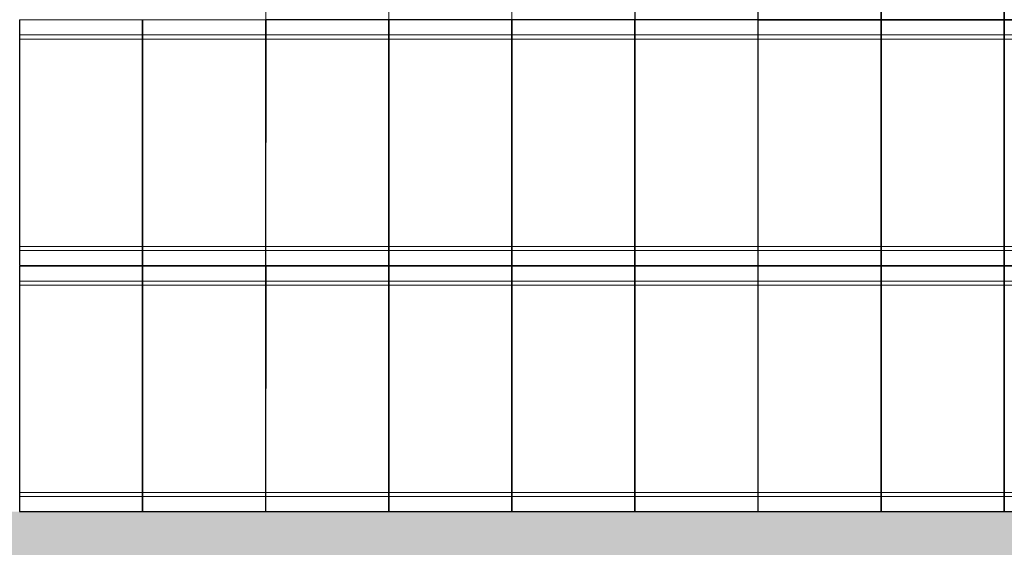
# Model space of a CAD drawing. Header units: metres. Extents: x -373759 to -373409, y 810976 to 811228.
# Tile 75 of 153: x -373595.38 to -373587.38, y 811109.6 to 811113.88. Entities that reach past the tile are written whole.
import ezdxf

# ---------------------------------------------------------------- set-up
doc = ezdxf.new("R2010")
doc.units = ezdxf.units.M
doc.header["$XCLIPFRAME"] = 2
for name, color, linetype, lineweight in [('A-FLOR', 7, 'Continuous', 5), ('A-FLOR-PATT', 7, 'Continuous', 5), ('A-GENM', 7, 'Continuous', 5)]:
    doc.layers.add(name, color=color, linetype=linetype, lineweight=lineweight)
picture_1 = doc.add_image_def('image1.jpg', size_in_pixel=(999, 584))

# ---------------------------------------------------------------- blocks, each defined once
blk = doc.blocks.new('_EST_ PLACA PISO ESTRUTURAL MEIO - _EST_ PLACA PISO ESTRUTURAL MEIO-V17-PISTA INFERIOR PARTE 1')
at = {"layer": 'A-GENM', "color": 253, "true_color": 0xaaaaaa}
for p, q in [((-1000, -500), (-1000, 500)), ((-997.5, 500), (997.5, 500)), ((-875.8, 500), (-997.5, 500)), ((997.5, 497.5), (-997.5, 497.5)), ((-997.5, 497.5), (997.5, 497.5)), ((-997.5, 497.5), (-997.5, -497.5)), ((-997.5, 497.5), (-997.5, -497.5)), ((-997.5, -497.5), (-997.5, 497.5)), ((-997.5, 497.5), (-997.5, -497.5)), ((-842.5, 500), (-875.8, 500)), ((-875.8, 497.5), (-875.8, -497.5)), ((842.5, 500), (-842.5, 500)), ((-842.5, -497.5), (-842.5, 497.5)), ((875.8, 500), (842.5, 500)), ((842.5, 497.5), (842.5, -497.5)), ((997.5, 500), (875.8, 500)), ((875.8, 497.5), (875.8, -497.5)), ((997.5, -497.5), (997.5, 497.5)), ((997.5, 497.5), (997.5, -497.5)), ((997.5, 497.5), (997.5, -497.5)), ((997.5, 497.5), (997.5, -497.5)), ((1000, -500), (1000, 500)), ((997.5, -497.5), (-997.5, -497.5)), ((-997.5, -497.5), (997.5, -497.5)), ((-997.5, -500), (-875.8, -500)), ((997.5, -500), (-997.5, -500)), ((-875.8, -500), (-842.5, -500)), ((-842.5, -500), (842.5, -500)), ((842.5, -500), (875.8, -500)), ((875.8, -500), (997.5, -500))]:
    blk.add_line(p, q, dxfattribs=at)
blk = doc.blocks.new('_EST_ PLACA PISO ESTRUTURAL MEIO - _EST_ PLACA PISO ESTRUTURAL MEIO-V15-PISTA INFERIOR PARTE 1')
at = {"layer": 'A-GENM', "color": 253, "true_color": 0xaaaaaa}
for p, q in [((-1000, 500), (-1000, -500)), ((-997.5, 500), (997.5, 500)), ((-875.8, 500), (-997.5, 500)), ((997.5, 497.5), (-997.5, 497.5)), ((-997.5, 497.5), (997.5, 497.5)), ((-997.5, 497.5), (-997.5, -497.5)), ((-997.5, 497.5), (-997.5, -497.5)), ((-997.5, -497.5), (-997.5, 497.5)), ((-997.5, 497.5), (-997.5, -497.5)), ((-842.5, 500), (-875.8, 500)), ((-875.8, 497.5), (-875.8, -497.5)), ((842.5, 500), (-842.5, 500)), ((-842.5, -497.5), (-842.5, 497.5)), ((875.8, 500), (842.5, 500)), ((842.5, 497.5), (842.5, -497.5)), ((997.5, 500), (875.8, 500)), ((875.8, 497.5), (875.8, -497.5)), ((997.5, -497.5), (997.5, 497.5)), ((997.5, 497.5), (997.5, -497.5)), ((997.5, 497.5), (997.5, -497.5)), ((997.5, 497.5), (997.5, -497.5)), ((1000, 500), (1000, -500)), ((997.5, -497.5), (-997.5, -497.5)), ((-997.5, -497.5), (997.5, -497.5)), ((-997.5, -500), (-875.8, -500)), ((997.5, -500), (-997.5, -500)), ((-875.8, -500), (-842.5, -500)), ((-842.5, -500), (842.5, -500)), ((842.5, -500), (875.8, -500)), ((875.8, -500), (997.5, -500))]:
    blk.add_line(p, q, dxfattribs=at)
blk = doc.blocks.new('_EST_ PLACA PISO ESTRUTURAL BORDA - _EST_ PLACA PISO ESTRUTURAL BORDA-V148-PISTA INFERIOR PARTE 1')
at = {"layer": 'A-GENM', "color": 253, "true_color": 0xaaaaaa}
for p, q in [((-1000, 500), (-1000, -500)), ((1997.5, 500), (-997.5, 500)), ((-997.5, 500), (1997.5, 500)), ((-997.5, 500), (-997.5, -500)), ((-997.5, 500), (-997.5, -500)), ((-997.5, 500), (1997.5, 500)), ((-875.8, 500), (-997.5, 500)), ((-997.5, -500), (-997.5, 500)), ((-997.5, 500), (-997.5, -500)), ((-842.5, 500), (-875.8, 500)), ((-875.8, 500), (-875.8, -500)), ((842.5, 500), (-842.5, 500)), ((-842.5, -500), (-842.5, 500)), ((872.6, 500), (842.5, 500)), ((842.5, 500), (842.5, -500)), ((1997.5, 500), (875.8, 500)), ((875.8, 500), (875.8, -500)), ((1997.5, -500), (1997.5, 500)), ((1997.5, 500), (1997.5, -500)), ((1997.5, 500), (1997.5, -500)), ((1997.5, 500), (1997.5, -500)), ((2000, 500), (2000, -500)), ((1997.5, -500), (-997.5, -500)), ((-997.5, -500), (1997.5, -500)), ((-997.5, -500), (-875.8, -500)), ((1997.5, -500), (-997.5, -500)), ((-875.8, -500), (-842.5, -500)), ((-842.5, -500), (842.5, -500)), ((842.5, -500), (872.6, -500)), ((875.8, -500), (1997.5, -500))]:
    blk.add_line(p, q, dxfattribs=at)
blk = doc.blocks.new('_EST_ PLACA PISO ESTRUTURAL BORDA - _EST_ PLACA PISO ESTRUTURAL BORDA-V149-PISTA INFERIOR PARTE 1')
at = {"layer": 'A-GENM', "color": 253, "true_color": 0xaaaaaa}
for p, q in [((-1000, 500), (-1000, -500)), ((1997.5, 500), (-997.5, 500)), ((-997.5, 500), (1997.5, 500)), ((-997.5, 500), (-997.5, -500)), ((-997.5, 500), (-997.5, -500)), ((-997.5, 500), (1997.5, 500)), ((-875.8, 500), (-997.5, 500)), ((-997.5, -500), (-997.5, 500)), ((-997.5, 500), (-997.5, -500)), ((-842.5, 500), (-875.8, 500)), ((-875.8, 500), (-875.8, -500)), ((842.5, 500), (-842.5, 500)), ((-842.5, -500), (-842.5, 500)), ((872.6, 500), (842.5, 500)), ((842.5, 500), (842.5, -500)), ((1997.5, 500), (875.8, 500)), ((875.8, 500), (875.8, -500)), ((1997.5, -500), (1997.5, 500)), ((1997.5, 500), (1997.5, -500)), ((1997.5, 500), (1997.5, -500)), ((1997.5, 500), (1997.5, -500)), ((2000, 500), (2000, -500)), ((1997.5, -500), (-997.5, -500)), ((-997.5, -500), (1997.5, -500)), ((-997.5, -500), (-875.8, -500)), ((1997.5, -500), (-997.5, -500)), ((-875.8, -500), (-842.5, -500)), ((-842.5, -500), (842.5, -500)), ((842.5, -500), (872.6, -500)), ((875.8, -500), (1997.5, -500))]:
    blk.add_line(p, q, dxfattribs=at)
blk = doc.blocks.new('_EST_ PLACA PISO ESTRUTURAL BORDA - _EST_ PLACA PISO ESTRUTURAL BORDA-V150-PISTA INFERIOR PARTE 1')
at = {"layer": 'A-GENM', "color": 253, "true_color": 0xaaaaaa}
for p, q in [((-1000, 500), (-1000, -500)), ((1997.5, 500), (-997.5, 500)), ((-997.5, 500), (1997.5, 500)), ((-997.5, 500), (-997.5, -500)), ((-997.5, 500), (-997.5, -500)), ((-997.5, 500), (1997.5, 500)), ((-875.8, 500), (-997.5, 500)), ((-997.5, -500), (-997.5, 500)), ((-997.5, 500), (-997.5, -500)), ((-842.5, 500), (-875.8, 500)), ((-875.8, 500), (-875.8, -500)), ((842.5, 500), (-842.5, 500)), ((-842.5, -500), (-842.5, 500)), ((872.6, 500), (842.5, 500)), ((842.5, 500), (842.5, -500)), ((1997.5, 500), (875.8, 500)), ((875.8, 500), (875.8, -500)), ((1997.5, -500), (1997.5, 500)), ((1997.5, 500), (1997.5, -500)), ((1997.5, 500), (1997.5, -500)), ((1997.5, 500), (1997.5, -500)), ((2000, 500), (2000, -500)), ((1997.5, -500), (-997.5, -500)), ((-997.5, -500), (1997.5, -500)), ((-997.5, -500), (-875.8, -500)), ((1997.5, -500), (-997.5, -500)), ((-875.8, -500), (-842.5, -500)), ((-842.5, -500), (842.5, -500)), ((842.5, -500), (872.6, -500)), ((875.8, -500), (997.5, -500)), ((997.5, -500), (1002.5, -500)), ((1002.5, -500), (1997.5, -500))]:
    blk.add_line(p, q, dxfattribs=at)
blk = doc.blocks.new('_EST_ PLACA PISO ESTRUTURAL MEIO - _EST_ PLACA PISO ESTRUTURAL MEIO-V151-PISTA INFERIOR PARTE 1')
at = {"layer": 'A-GENM', "color": 253, "true_color": 0xaaaaaa}
for p, q in [((-1000, 500), (-1000, -500)), ((-997.5, 500), (997.5, 500)), ((-875.8, 500), (-997.5, 500)), ((997.5, 497.5), (-997.5, 497.5)), ((-997.5, 497.5), (997.5, 497.5)), ((-997.5, 497.5), (-997.5, -497.5)), ((-997.5, 497.5), (-997.5, -497.5)), ((-997.5, -497.5), (-997.5, 497.5)), ((-997.5, 497.5), (-997.5, -497.5)), ((-875.8, 497.5), (-875.8, -497.5)), ((-842.5, 500), (-872.6, 500)), ((842.5, 500), (-842.5, 500)), ((-842.5, -497.5), (-842.5, 497.5)), ((875.8, 500), (842.5, 500)), ((842.5, 497.5), (842.5, -497.5)), ((997.5, 500), (875.8, 500)), ((875.8, 497.5), (875.8, -497.5)), ((997.5, -497.5), (997.5, 497.5)), ((997.5, 497.5), (997.5, -497.5)), ((997.5, 497.5), (997.5, -497.5)), ((997.5, 497.5), (997.5, -497.5)), ((1000, 500), (1000, -500)), ((997.5, -497.5), (-997.5, -497.5)), ((-997.5, -497.5), (997.5, -497.5)), ((-997.5, -500), (-875.8, -500)), ((997.5, -500), (-997.5, -500)), ((-872.6, -500), (-842.5, -500)), ((-842.5, -500), (842.5, -500)), ((842.5, -500), (875.8, -500)), ((875.8, -500), (997.5, -500))]:
    blk.add_line(p, q, dxfattribs=at)
blk = doc.blocks.new('_EST_ PLACA PISO ESTRUTURAL MEIO - _EST_ PLACA PISO ESTRUTURAL MEIO-V152-PISTA INFERIOR PARTE 1')
at = {"layer": 'A-GENM', "color": 253, "true_color": 0xaaaaaa}
for p, q in [((-1000, 500), (-1000, -500)), ((-997.5, 500), (997.5, 500)), ((-875.8, 500), (-997.5, 500)), ((997.5, 497.5), (-997.5, 497.5)), ((-997.5, 497.5), (997.5, 497.5)), ((-997.5, 497.5), (-997.5, -497.5)), ((-997.5, 497.5), (-997.5, -497.5)), ((-997.5, -497.5), (-997.5, 497.5)), ((-997.5, 497.5), (-997.5, -497.5)), ((-875.8, 497.5), (-875.8, -497.5)), ((-842.5, 500), (-872.6, 500)), ((842.5, 500), (-842.5, 500)), ((-842.5, -497.5), (-842.5, 497.5)), ((875.8, 500), (842.5, 500)), ((842.5, 497.5), (842.5, -497.5)), ((997.5, 500), (875.8, 500)), ((875.8, 497.5), (875.8, -497.5)), ((997.5, -497.5), (997.5, 497.5)), ((997.5, 497.5), (997.5, -497.5)), ((997.5, 497.5), (997.5, -497.5)), ((997.5, 497.5), (997.5, -497.5)), ((1000, 500), (1000, -500)), ((997.5, -497.5), (-997.5, -497.5)), ((-997.5, -497.5), (997.5, -497.5)), ((-997.5, -500), (-875.8, -500)), ((997.5, -500), (-997.5, -500)), ((-872.6, -500), (-842.5, -500)), ((-842.5, -500), (842.5, -500)), ((842.5, -500), (875.8, -500)), ((875.8, -500), (997.5, -500))]:
    blk.add_line(p, q, dxfattribs=at)
blk = doc.blocks.new('_EST_ PLACA PISO ESTRUTURAL MEIO - _EST_ PLACA PISO ESTRUTURAL MEIO-V153-PISTA INFERIOR PARTE 1')
at = {"layer": 'A-GENM', "color": 253, "true_color": 0xaaaaaa}
for p, q in [((-1000, 500), (-1000, -500)), ((-997.5, 500), (997.5, 500)), ((-875.8, 500), (-997.5, 500)), ((997.5, 497.5), (-997.5, 497.5)), ((-997.5, 497.5), (997.5, 497.5)), ((-997.5, 497.5), (-997.5, -497.5)), ((-997.5, 497.5), (-997.5, -497.5)), ((-997.5, -497.5), (-997.5, 497.5)), ((-997.5, 497.5), (-997.5, -497.5)), ((-875.8, 497.5), (-875.8, -497.5)), ((-842.5, 500), (-872.6, 500)), ((842.5, 500), (-842.5, 500)), ((-842.5, -497.5), (-842.5, 497.5)), ((875.8, 500), (842.5, 500)), ((842.5, 497.5), (842.5, -497.5)), ((997.5, 500), (875.8, 500)), ((875.8, 497.5), (875.8, -497.5)), ((997.5, -497.5), (997.5, 497.5)), ((997.5, 497.5), (997.5, -497.5)), ((997.5, 497.5), (997.5, -497.5)), ((997.5, 497.5), (997.5, -497.5)), ((1000, 500), (1000, -500)), ((997.5, -497.5), (-997.5, -497.5)), ((-997.5, -497.5), (997.5, -497.5)), ((-997.5, -500), (-875.8, -500)), ((997.5, -500), (-997.5, -500)), ((-872.6, -500), (-842.5, -500)), ((-842.5, -500), (842.5, -500)), ((842.5, -500), (875.8, -500)), ((875.8, -500), (997.5, -500))]:
    blk.add_line(p, q, dxfattribs=at)
blk = doc.blocks.new('_EST_ PLACA PISO ESTRUTURAL MEIO - _EST_ PLACA PISO ESTRUTURAL MEIO-V154-PISTA INFERIOR PARTE 1')
at = {"layer": 'A-GENM', "color": 253, "true_color": 0xaaaaaa}
for p, q in [((-1000, 500), (-1000, -500)), ((-997.5, 500), (997.5, 500)), ((-875.8, 500), (-997.5, 500)), ((997.5, 497.5), (-997.5, 497.5)), ((-997.5, 497.5), (997.5, 497.5)), ((-997.5, 497.5), (-997.5, -497.5)), ((-997.5, 497.5), (-997.5, -497.5)), ((-997.5, -497.5), (-997.5, 497.5)), ((-997.5, 497.5), (-997.5, -497.5)), ((-875.8, 497.5), (-875.8, -497.5)), ((-842.5, 500), (-872.6, 500)), ((842.5, 500), (-842.5, 500)), ((-842.5, -497.5), (-842.5, 497.5)), ((875.8, 500), (842.5, 500)), ((842.5, 497.5), (842.5, -497.5)), ((997.5, 500), (875.8, 500)), ((875.8, 497.5), (875.8, -497.5)), ((997.5, -497.5), (997.5, 497.5)), ((997.5, 497.5), (997.5, -497.5)), ((997.5, 497.5), (997.5, -497.5)), ((997.5, 497.5), (997.5, -497.5)), ((1000, 500), (1000, -500)), ((997.5, -497.5), (-997.5, -497.5)), ((-997.5, -497.5), (997.5, -497.5)), ((-997.5, -500), (-875.8, -500)), ((997.5, -500), (-997.5, -500)), ((-872.6, -500), (-842.5, -500)), ((-842.5, -500), (842.5, -500)), ((842.5, -500), (875.8, -500)), ((875.8, -500), (997.5, -500))]:
    blk.add_line(p, q, dxfattribs=at)

msp = doc.modelspace()

# ---------------------------------------------------------------- hatches: boundary and pattern name
at = {"layer": 'A-FLOR-PATT', "true_color": 0xff9191}
msp.add_hatch(color=21, dxfattribs=at).paths.add_polyline_path([(-373473.0921, 811079.2022), (-373472.52, 811081.1186), (-373565.7693, 811108.9896), (-373566.2673, 811109.1319), (-373566.7686, 811109.2621), (-373567.2729, 811109.3802), (-373567.7799, 811109.486), (-373568.2893, 811109.5795), (-373568.8008, 811109.6606), (-373569.3142, 811109.7294), (-373569.829, 811109.7857), (-373570.3451, 811109.8295), (-373570.8621, 811109.8608), (-373571.3797, 811109.8796), (-373571.8975, 811109.8859), (-373707.604, 811109.8866), (-373707.9405, 811109.8929), (-373708.277, 811109.9118), (-373708.6127, 811109.9434), (-373708.9471, 811109.9875), (-373709.2795, 811110.0441), (-373709.6096, 811110.1131), (-373709.9825, 811110.2076), (-373710.2675, 811110.2902), (-373710.5812, 811110.3936), (-373710.8973, 811110.5112), (-373711.2091, 811110.6407), (-373711.5152, 811110.7814), (-373711.8164, 811110.9338), (-373712.1111, 811111.0971), (-373712.4459, 811111.3018), (-373712.6817, 811111.4565), (-373712.9568, 811111.6522), (-373713.2238, 811111.8577), (-373713.4832, 811112.0732), (-373713.7343, 811112.2983), (-373713.9769, 811112.5327), (-373714.2105, 811112.7759), (-373714.4348, 811113.0278), (-373714.6495, 811113.2878), (-373714.8543, 811113.5558), (-373715.0489, 811113.8312), (-373715.2721, 811114.1788), (-373715.4065, 811114.403), (-373715.569, 811114.6985), (-373715.7204, 811114.9999), (-373715.8603, 811115.3067), (-373715.9886, 811115.6186), (-373716.1052, 811115.9351), (-373716.2098, 811116.2557), (-373716.3023, 811116.58), (-373716.3826, 811116.9076), (-373716.4506, 811117.2379), (-373716.5061, 811117.5706), (-373716.5492, 811117.9051), (-373716.5815, 811118.2744), (-373716.6048, 811118.2745), (-373716.4874, 811155.5311), (-373718.4874, 811155.5311), (-373718.6028, 811118.9212), (-373718.5978, 811118.5529), (-373718.5805, 811118.185), (-373718.5508, 811117.8178), (-373718.5089, 811117.4518), (-373718.4547, 811117.0875), (-373718.3884, 811116.7252), (-373718.31, 811116.3652), (-373718.2196, 811116.0082), (-373718.1173, 811115.6543), (-373718.0031, 811115.3041), (-373717.8774, 811114.9579), (-373717.7401, 811114.6161), (-373717.5914, 811114.279), (-373717.4315, 811113.9472), (-373717.2606, 811113.6209), (-373717.0789, 811113.3005), (-373716.8866, 811112.9863), (-373716.6838, 811112.6788), (-373716.4709, 811112.3782), (-373716.248, 811112.085), (-373716.0154, 811111.7993), (-373715.7734, 811111.5216), (-373715.5222, 811111.2522), (-373715.2622, 811110.9913), (-373714.9851, 811110.7319), (-373714.7166, 811110.4964), (-373714.4317, 811110.2629), (-373714.1391, 811110.0391), (-373713.8393, 811109.8252), (-373713.5324, 811109.6215), (-373713.2188, 811109.4282), (-373712.899, 811109.2454), (-373712.5732, 811109.0735), (-373712.2419, 811108.9126), (-373711.9053, 811108.7629), (-373711.564, 811108.6245), (-373711.2181, 811108.4976), (-373710.8683, 811108.3824), (-373710.5147, 811108.279), (-373710.158, 811108.1874), (-373709.7983, 811108.1079), (-373709.4362, 811108.0404), (-373709.072, 811107.9851), (-373708.7062, 811107.942), (-373708.2768, 811107.9081), (-373707.9712, 811107.8927), (-373707.6029, 811107.8865), (-373571.8976, 811107.8859), (-373571.4281, 811107.8802), (-373570.9589, 811107.8631), (-373570.4902, 811107.8348), (-373570.0224, 811107.795), (-373569.5556, 811107.744), (-373569.0903, 811107.6817), (-373568.6266, 811107.6081), (-373568.1647, 811107.5233), (-373567.7051, 811107.4274), (-373567.248, 811107.3204), (-373566.7935, 811107.2024), (-373566.3421, 811107.0734), (-373476.303, 811080.1619)], flags=0)

# ---------------------------------------------------------------- linework, layer by layer
at = {"layer": 'A-FLOR'}
for p, q in [((-373594.3849, 811109.886), (-373595.3799, 811109.886)), ((-373593.3849, 811109.886), (-373594.3799, 811109.886)), ((-373592.3849, 811109.886), (-373593.3799, 811109.886)), ((-373591.3849, 811109.886), (-373592.3799, 811109.886)), ((-373590.3849, 811109.886), (-373591.3799, 811109.886)), ((-373589.3849, 811109.886), (-373590.3799, 811109.886)), ((-373588.3849, 811109.886), (-373589.3799, 811109.886)), ((-373587.3849, 811109.886), (-373588.3799, 811109.886))]:
    msp.add_line(p, q, dxfattribs=at)

# ---------------------------------------------------------------- block references
at = {"layer": 'A-GENM', "color": 253, "true_color": 0xaaaaaa}
for name, p, xscale, yscale, zscale, rotation in [('_EST_ PLACA PISO ESTRUTURAL BORDA - _EST_ PLACA PISO ESTRUTURAL BORDA-V148-PISTA INFERIOR PARTE 1', (-373592.8824, 811114.8835), 0.001000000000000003, 0.001000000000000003, 0.001000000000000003, 89.99971691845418), ('_EST_ PLACA PISO ESTRUTURAL BORDA - _EST_ PLACA PISO ESTRUTURAL BORDA-V149-PISTA INFERIOR PARTE 1', (-373591.8824, 811114.8835), 0.001000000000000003, 0.001000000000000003, 0.001000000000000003, 89.99971691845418), ('_EST_ PLACA PISO ESTRUTURAL BORDA - _EST_ PLACA PISO ESTRUTURAL BORDA-V150-PISTA INFERIOR PARTE 1', (-373590.8824, 811114.8835), 0.001000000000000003, 0.001000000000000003, 0.001000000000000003, 89.99971691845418), ('_EST_ PLACA PISO ESTRUTURAL MEIO - _EST_ PLACA PISO ESTRUTURAL MEIO-V151-PISTA INFERIOR PARTE 1', (-373589.8824, 811114.8835), 0.001000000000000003, 0.001000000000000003, 0.001000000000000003, 269.9997169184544), ('_EST_ PLACA PISO ESTRUTURAL MEIO - _EST_ PLACA PISO ESTRUTURAL MEIO-V152-PISTA INFERIOR PARTE 1', (-373588.8824, 811114.8835), 0.001000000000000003, 0.001000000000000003, 0.001000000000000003, 269.9997169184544), ('_EST_ PLACA PISO ESTRUTURAL MEIO - _EST_ PLACA PISO ESTRUTURAL MEIO-V153-PISTA INFERIOR PARTE 1', (-373587.8824, 811114.8835), 0.001000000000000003, 0.001000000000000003, 0.001000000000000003, 269.9997169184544), ('_EST_ PLACA PISO ESTRUTURAL MEIO - _EST_ PLACA PISO ESTRUTURAL MEIO-V154-PISTA INFERIOR PARTE 1', (-373586.8824, 811114.8835), 0.001000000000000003, 0.001000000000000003, 0.001000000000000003, 269.9997169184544), ('_EST_ PLACA PISO ESTRUTURAL MEIO - _EST_ PLACA PISO ESTRUTURAL MEIO-V17-PISTA INFERIOR PARTE 1', (-373594.8824, 811112.8835), 0.001000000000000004, 0.001000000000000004, 0.001000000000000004, 89.999716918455), ('_EST_ PLACA PISO ESTRUTURAL MEIO - _EST_ PLACA PISO ESTRUTURAL MEIO-V17-PISTA INFERIOR PARTE 1', (-373593.8824, 811112.8835), 0.001000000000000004, 0.001000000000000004, 0.001000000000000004, 89.999716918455), ('_EST_ PLACA PISO ESTRUTURAL MEIO - _EST_ PLACA PISO ESTRUTURAL MEIO-V17-PISTA INFERIOR PARTE 1', (-373592.8824, 811112.8835), 0.001000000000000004, 0.001000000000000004, 0.001000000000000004, 89.999716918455), ('_EST_ PLACA PISO ESTRUTURAL MEIO - _EST_ PLACA PISO ESTRUTURAL MEIO-V17-PISTA INFERIOR PARTE 1', (-373591.8824, 811112.8835), 0.001000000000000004, 0.001000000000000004, 0.001000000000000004, 89.999716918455), ('_EST_ PLACA PISO ESTRUTURAL MEIO - _EST_ PLACA PISO ESTRUTURAL MEIO-V17-PISTA INFERIOR PARTE 1', (-373590.8824, 811112.8835), 0.001000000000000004, 0.001000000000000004, 0.001000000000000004, 89.999716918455), ('_EST_ PLACA PISO ESTRUTURAL MEIO - _EST_ PLACA PISO ESTRUTURAL MEIO-V17-PISTA INFERIOR PARTE 1', (-373589.8824, 811112.8835), 0.001000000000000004, 0.001000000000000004, 0.001000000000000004, 89.999716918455), ('_EST_ PLACA PISO ESTRUTURAL MEIO - _EST_ PLACA PISO ESTRUTURAL MEIO-V17-PISTA INFERIOR PARTE 1', (-373588.8824, 811112.8834), 0.001000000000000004, 0.001000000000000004, 0.001000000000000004, 89.999716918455), ('_EST_ PLACA PISO ESTRUTURAL MEIO - _EST_ PLACA PISO ESTRUTURAL MEIO-V17-PISTA INFERIOR PARTE 1', (-373587.8824, 811112.8834), 0.001000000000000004, 0.001000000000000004, 0.001000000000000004, 89.999716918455), ('_EST_ PLACA PISO ESTRUTURAL MEIO - _EST_ PLACA PISO ESTRUTURAL MEIO-V17-PISTA INFERIOR PARTE 1', (-373586.8824, 811112.8834), 0.001000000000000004, 0.001000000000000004, 0.001000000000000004, 89.999716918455), ('_EST_ PLACA PISO ESTRUTURAL MEIO - _EST_ PLACA PISO ESTRUTURAL MEIO-V15-PISTA INFERIOR PARTE 1', (-373594.8824, 811110.8835), 0.001000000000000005, 0.001000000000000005, 0.001000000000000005, 269.9997169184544), ('_EST_ PLACA PISO ESTRUTURAL MEIO - _EST_ PLACA PISO ESTRUTURAL MEIO-V15-PISTA INFERIOR PARTE 1', (-373593.8824, 811110.8835), 0.001000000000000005, 0.001000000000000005, 0.001000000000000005, 269.9997169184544), ('_EST_ PLACA PISO ESTRUTURAL MEIO - _EST_ PLACA PISO ESTRUTURAL MEIO-V15-PISTA INFERIOR PARTE 1', (-373592.8824, 811110.8835), 0.001000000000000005, 0.001000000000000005, 0.001000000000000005, 269.9997169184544), ('_EST_ PLACA PISO ESTRUTURAL MEIO - _EST_ PLACA PISO ESTRUTURAL MEIO-V15-PISTA INFERIOR PARTE 1', (-373591.8824, 811110.8835), 0.001000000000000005, 0.001000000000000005, 0.001000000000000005, 269.9997169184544), ('_EST_ PLACA PISO ESTRUTURAL MEIO - _EST_ PLACA PISO ESTRUTURAL MEIO-V15-PISTA INFERIOR PARTE 1', (-373590.8824, 811110.8835), 0.001000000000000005, 0.001000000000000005, 0.001000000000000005, 269.9997169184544), ('_EST_ PLACA PISO ESTRUTURAL MEIO - _EST_ PLACA PISO ESTRUTURAL MEIO-V15-PISTA INFERIOR PARTE 1', (-373589.8824, 811110.8835), 0.001000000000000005, 0.001000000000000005, 0.001000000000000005, 269.9997169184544), ('_EST_ PLACA PISO ESTRUTURAL MEIO - _EST_ PLACA PISO ESTRUTURAL MEIO-V15-PISTA INFERIOR PARTE 1', (-373588.8824, 811110.8835), 0.001000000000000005, 0.001000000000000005, 0.001000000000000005, 269.9997169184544), ('_EST_ PLACA PISO ESTRUTURAL MEIO - _EST_ PLACA PISO ESTRUTURAL MEIO-V15-PISTA INFERIOR PARTE 1', (-373587.8824, 811110.8835), 0.001000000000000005, 0.001000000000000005, 0.001000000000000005, 269.9997169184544), ('_EST_ PLACA PISO ESTRUTURAL MEIO - _EST_ PLACA PISO ESTRUTURAL MEIO-V15-PISTA INFERIOR PARTE 1', (-373586.8824, 811110.8835), 0.001000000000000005, 0.001000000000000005, 0.001000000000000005, 269.9997169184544)]:
    msp.add_blockref(name, p, dxfattribs=dict(at, xscale=xscale, yscale=yscale, zscale=zscale, rotation=rotation))

# ---------------------------------------------------------------- pictures from other files: only their frames are drawn
image = msp.add_image(picture_1, insert=(-373760.7975, 810990.6628), size_in_units=(351.8083, 205.6617))
image.set_boundary_path([(4.5384, 95.0127), (998.5, 423.3533)])
image.dxf.flags = 15

doc.saveas('drawing.dxf')
